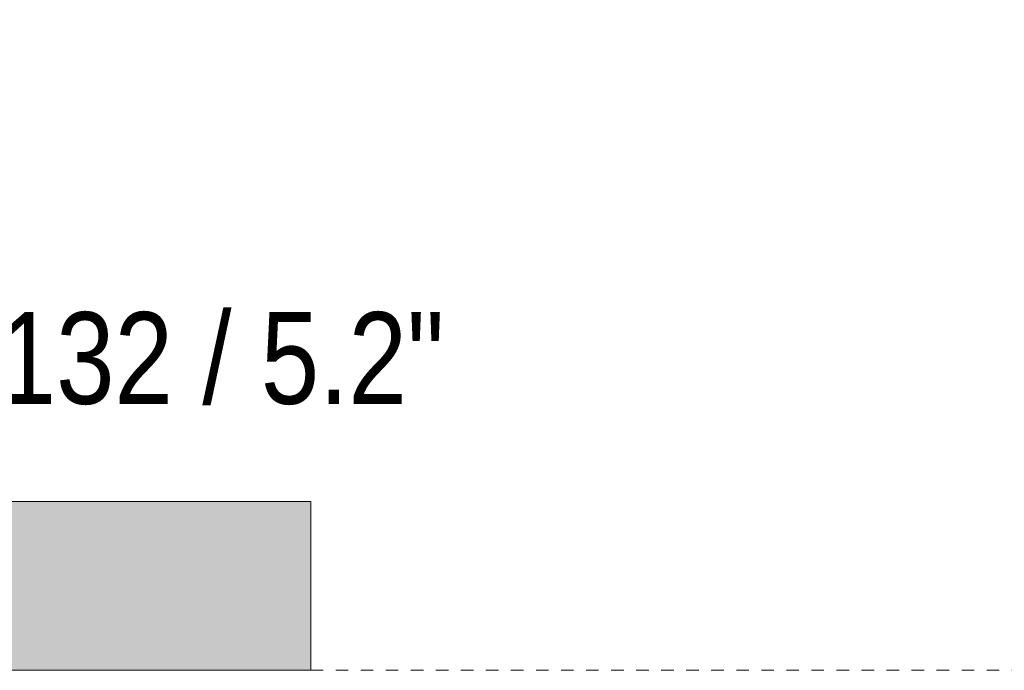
# Model space of a CAD drawing. Header units: millimetres. Extents: x 5811 to 10714, y -316 to 7072.
# Tile 9 of 14: x 6725 to 6961, y 2000 to 2156. Entities that reach past the tile are written whole.
import ezdxf

# ---------------------------------------------------------------- set-up
doc = ezdxf.new("R2010")
doc.units = ezdxf.units.MM
doc.linetypes.add('Dash', pattern=[6, 3, -3])
for name, color, linetype, lineweight in [('Cotas', 7, 'Continuous', 9), ('Cotas-10', 7, 'Continuous', 9), ('Techos', 7, 'Continuous', 9)]:
    doc.layers.add(name, color=color, linetype=linetype, lineweight=lineweight)
doc.layers.add('Lighthing Fixture Dim Grey Dash', color=7, linetype='Dash', lineweight=9, true_color=0xd2d2d2)
doc.styles.add('Arial Narrow', font='ARIALN.TTF', dxfattribs={"height": 22})
doc.dimstyles.new('FARO_-_2_2mm_Arial_Narrow_mm_Inch_Left', dxfattribs={"dimscale": 304.8, "dimtxt": 22.515481, "dimasz": 0, "dimexe": 0.098425, "dimexo": 0.0625, "dimgap": 0.016404, "dimtad": 1, "dimdec": 0, "dimzin": 0, "dimdsep": 46, "dimtxsty": 'Arial Narrow', "dimblk1": 'NONE', "dimblk2": 'NONE', "dimsah": 1, "dimcen": 0.09, "dimadec": 0, "dimazin": 0, "dimtfac": 1, "dimtdec": 4, "dimtix": 1, "dimtmove": 1, "dimatfit": 3, "dimfxl": 0.032808, "dimfxlon": 1, "dimtvp": 1, "dimtolj": 1, "dimtzin": 0, "dimarcsym": 2})

# ---------------------------------------------------------------- blocks, each defined once
blk = doc.blocks.new('DIMBLOCK1-Alzado_PDF')
at = {"layer": 'Cotas-10', "color": 251, "true_color": 0x5b5b5b}
for p, q in [((6528.1, 2126.07), (6528.1, 2156.07)), ((6660.11, 2126.07), (6660.11, 2156.07)), ((6528.1, 2126.07), (6660.11, 2126.07)), ((6528.1, 2126.07), (6528.1, 2116.07)), ((6660.11, 2126.07), (6660.11, 2116.07))]:
    blk.add_line(p, q, dxfattribs=at)
blk.add_ellipse((6700.31, 2126.07), major_axis=(106.2, 0), ratio=0.477558, start_param=3.141593, end_param=4.712389, dxfattribs=at)
at = {"layer": 'Cotas-10', "color": 0, "insert": (6700.31, 2085.91), "char_height": 22, "width": 152.2475, "attachment_point": 1, "line_spacing_factor": 0.974696, "style": 'Arial Narrow'}
blk.add_mtext('Ø132 / 5.2"', dxfattribs=at)
blk = doc.blocks.new('_None')

msp = doc.modelspace()

# ---------------------------------------------------------------- hatches: boundary and pattern name
at = {"layer": 'Techos', "true_color": 0xe8e8e8}
msp.add_hatch(color=254, dxfattribs=at).paths.add_polyline_path([(6594.3, 2000), (6794.95, 2000), (6794.95, 2040.5), (6394.95, 2040.5), (6394.95, 2000), (6590.85, 2000)])

# ---------------------------------------------------------------- linework, layer by layer
at = {"layer": 'Lighthing Fixture Dim Grey Dash'}
msp.add_line((6794.95, 2000), (7399.95, 2000), dxfattribs=at)
at = {"layer": 'Techos'}
for p, q in [((6394.95, 2040.5), (6794.95, 2040.5)), ((6794.95, 2040.5), (6794.95, 2000)), ((6794.95, 2000), (6394.95, 2000))]:
    msp.add_line(p, q, dxfattribs=at)

# ---------------------------------------------------------------- dimensions: what is measured, and where the dimension line sits
at = {"layer": 'Cotas', "color": 251, "true_color": 0x5b5b5b}
dim = msp.add_linear_dim(base=(6660.11, 2126.07), p1=(6528.1, 2116.07), p2=(6660.11, 2116.07), text='Ø<>', dimstyle='FARO_-_2_2mm_Arial_Narrow_mm_Inch_Left', override={"dimpost": '<>', "dimfxl": 132.010139}, dxfattribs=at)
dim.commit()
dim.dimension.update_dxf_attribs({"geometry": 'DIMBLOCK1-Alzado_PDF', "text_midpoint": (6776.44, 2071.25), "dimtype": 160})

doc.saveas('drawing.dxf')
